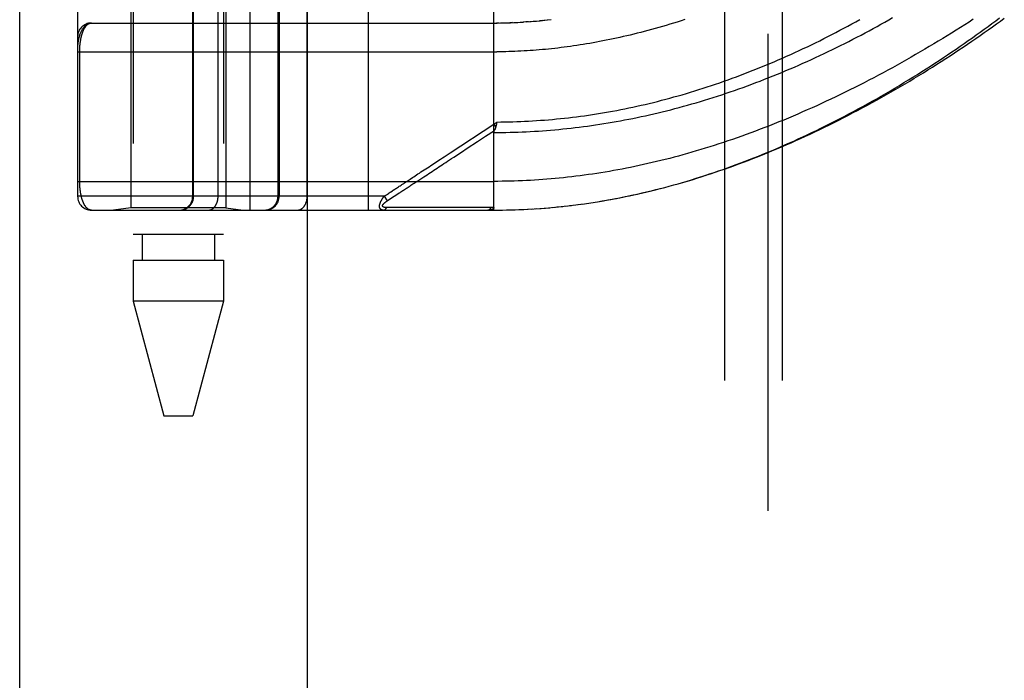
# Model space of a CAD drawing. Header units: inches. Extents: x 0 to 188, y 0 to 122.
# Tile 65 of 102: x 41.99 to 44.13, y 65.6 to 67.03. Entities that reach past the tile are written whole.
import ezdxf

# ---------------------------------------------------------------- set-up
doc = ezdxf.new("R2010")
doc.units = ezdxf.units.IN
doc.header["$LTSCALE"] = 10.363855
doc.header["$MEASUREMENT"] = 0
doc.linetypes.add('HIDDEN', pattern=[0.2, 0.1, -0.1])
doc.layers.get('0').update_dxf_attribs({"linetype": 'CONTINUOUS'})
for name, color, linetype in [('DEFAULT_2', 8, 'HIDDEN'), ('DOOR_ASSEMBLY', 7, 'CONTINUOUS'), ('SUBPANEL', 7, 'CONTINUOUS')]:
    doc.layers.add(name, color=color, linetype=linetype)

msp = doc.modelspace()

# ---------------------------------------------------------------- linework, layer by layer
at = {"color": 3, "linetype": 'Continuous'}
msp.add_line((41.9899, 29.6263), (41.9899, 93.7019), dxfattribs=at)
at = {"layer": 'DEFAULT_2', "color": 8, "linetype": 'HIDDEN'}
msp.add_line((43.6149, 30.7263), (43.6149, 88.3763), dxfattribs=at)
at = {"layer": 'DOOR_ASSEMBLY', "color": 3, "linetype": 'Continuous'}
msp.add_line((42.6149, 29.8763), (42.6149, 89.2263), dxfattribs=at)
at = {"layer": 'DOOR_ASSEMBLY', "color": 8, "linetype": 'HIDDEN'}
for p, q in [((42.4906, 66.6167), (42.4906, 69.3192)), ((42.7471, 66.6167), (42.7471, 69.3192)), ((42.1156, 69.2892), (42.1156, 66.6467)), ((42.3655, 66.6467), (42.3655, 69.2892)), ((42.3675, 66.6467), (42.3675, 69.2892)), ((42.4206, 66.6467), (42.4206, 69.2892)), ((42.6141, 66.6467), (42.6141, 69.2892)), ((42.2364, 67.7975), (42.2364, 66.5636)), ((42.4324, 67.7975), (42.4324, 66.5636)), ((43.0194, 66.6167), (43.0194, 67.2815)), ((42.2314, 67.168), (42.2314, 66.622)), ((42.4374, 67.168), (42.4374, 66.622)), ((42.5508, 66.6467), (42.5508, 67.168)), ((42.5531, 67.168), (42.5531, 66.6467)), ((43.0336, 67.0231), (43.0424, 67.0232)), ((43.0409, 67.0232), (43.0482, 67.0234)), ((43.0597, 67.0238), (43.0539, 67.0236)), ((43.0625, 67.0239), (43.0713, 67.0243)), ((43.0696, 67.0243), (43.0771, 67.0247)), ((43.0767, 67.0246), (43.0837, 67.0251)), ((43.0907, 67.0256), (43.0829, 67.025)), ((43.0946, 67.0259), (43.0888, 67.0254)), ((43.0907, 67.0256), (43.1005, 67.0263)), ((43.0978, 67.0261), (43.1064, 67.0268)), ((43.1241, 67.0286), (43.1182, 67.0279)), ((43.1276, 67.0289), (43.1361, 67.0299)), ((42.1456, 67.023), (43.0194, 67.023)), ((43.0309, 67.023), (43.0251, 67.023)), ((42.1156, 66.9605), (43.0259, 66.9605)), ((42.1202, 66.6784), (42.1202, 66.9605)), ((42.9248, 66.7413), (43.0194, 66.8035)), ((43.0194, 66.8035), (43.0262, 66.808)), ((43.0194, 66.8035), (43.0235, 66.7972)), ((43.0252, 66.8037), (43.0249, 66.8025)), ((43.0255, 66.8049), (43.0252, 66.8037)), ((43.0262, 66.808), (43.0255, 66.8049)), ((42.9158, 66.7354), (42.9248, 66.7413)), ((42.8546, 66.6806), (42.8674, 66.6891)), ((42.1156, 66.6792), (43.0194, 66.6792)), ((42.781, 66.6467), (42.1156, 66.6467)), ((42.781, 66.6467), (42.7836, 66.6484)), ((42.781, 66.6467), (42.7876, 66.6367)), ((42.7836, 66.6484), (42.786, 66.65)), ((42.786, 66.65), (42.7884, 66.6515)), ((42.7876, 66.6367), (42.7951, 66.6416)), ((42.7951, 66.6416), (42.803, 66.6468)), ((42.803, 66.6468), (42.8046, 66.6478)), ((42.8046, 66.6478), (42.8138, 66.6539)), ((42.2314, 66.622), (42.1939, 66.6167)), ((42.4374, 66.622), (42.2314, 66.622)), ((42.4374, 66.622), (42.4749, 66.6167)), ((42.7909, 66.6222), (42.7865, 66.6222)), ((42.7998, 66.6222), (42.7909, 66.6222)), ((42.8316, 66.6223), (42.7998, 66.6222)), ((42.8367, 66.6223), (42.8316, 66.6223)), ((43.0007, 66.6224), (42.9893, 66.6224)), ((43.0133, 66.6224), (43.0007, 66.6224)), ((43.0375, 66.6168), (43.0473, 66.617)), ((43.0466, 66.617), (43.0566, 66.6172)), ((43.0557, 66.6172), (43.0659, 66.6175)), ((43.0648, 66.6175), (43.0753, 66.6178)), ((43.0739, 66.6178), (43.0846, 66.6183)), ((43.083, 66.6182), (43.094, 66.6187)), ((43.0921, 66.6186), (43.1033, 66.6193)), ((43.1012, 66.6191), (43.1127, 66.6199)), ((43.1104, 66.6197), (43.122, 66.6205)), ((43.1195, 66.6203), (43.1314, 66.6213)), ((43.1286, 66.621), (43.1408, 66.622)), ((43.1378, 66.6218), (43.1502, 66.6229)), ((43.1469, 66.6226), (43.1596, 66.6238)), ((43.1561, 66.6235), (43.169, 66.6248)), ((43.1653, 66.6244), (43.1784, 66.6259)), ((43.1745, 66.6254), (43.1879, 66.627)), ((43.1837, 66.6265), (43.1973, 66.6281)), ((43.1929, 66.6276), (43.2068, 66.6294)), ((43.2021, 66.6288), (43.2163, 66.6307)), ((42.1456, 66.6167), (43.0194, 66.6167)), ((43.0194, 66.6167), (43.0286, 66.6167)), ((43.0284, 66.6167), (43.0379, 66.6168)), ((42.4323, 66.5636), (42.2364, 66.5636)), ((42.256, 66.5636), (42.256, 66.5084)), ((42.4127, 66.5636), (42.4127, 66.5084)), ((42.2364, 66.5084), (42.2364, 66.419)), ((42.2364, 66.5084), (42.4324, 66.5084)), ((42.4324, 66.5084), (42.4324, 66.419)), ((42.2364, 66.419), (42.3031, 66.1699)), ((42.4324, 66.419), (42.2364, 66.419)), ((42.4324, 66.419), (42.3656, 66.1699)), ((42.3031, 66.1699), (42.3656, 66.1699))]:
    msp.add_line(p, q, dxfattribs=at)
for points in [[(43.0194, 66.7854), (43.0281, 66.7854), (43.0369, 66.7855), (43.0457, 66.7856), (43.0545, 66.7858), (43.0633, 66.786), (43.0721, 66.7863), (43.0809, 66.7867), (43.0897, 66.787), (43.0985, 66.7875), (43.1073, 66.788), (43.1161, 66.7885), (43.125, 66.7891), (43.1338, 66.7898), (43.1426, 66.7905), (43.1515, 66.7913), (43.1604, 66.7921), (43.1692, 66.7929), (43.1781, 66.7939), (43.187, 66.7948), (43.1959, 66.7959), (43.2047, 66.7969), (43.2137, 66.7981), (43.2226, 66.7993), (43.2315, 66.8005), (43.2404, 66.8018), (43.2494, 66.8032), (43.2583, 66.8046), (43.2673, 66.8061), (43.2763, 66.8076), (43.2853, 66.8091), (43.2943, 66.8108), (43.3033, 66.8125), (43.3124, 66.8142), (43.3214, 66.816), (43.3305, 66.8179), (43.3395, 66.8198), (43.3486, 66.8218), (43.3577, 66.8238), (43.3668, 66.8259), (43.3759, 66.828), (43.3851, 66.8303), (43.3942, 66.8325), (43.4034, 66.8348), (43.4126, 66.8372), (43.4217, 66.8397), (43.4309, 66.8422), (43.4401, 66.8447), (43.4494, 66.8473), (43.4586, 66.85), (43.4678, 66.8527), (43.4771, 66.8555), (43.4863, 66.8584), (43.4956, 66.8613), (43.5049, 66.8643), (43.5142, 66.8673), (43.5235, 66.8704), (43.5328, 66.8735), (43.5421, 66.8767), (43.5514, 66.88), (43.5607, 66.8833), (43.57, 66.8867), (43.5793, 66.8901), (43.5886, 66.8936), (43.598, 66.8971), (43.6073, 66.9008), (43.6166, 66.9044), (43.6259, 66.9081), (43.6352, 66.9119), (43.6444, 66.9157), (43.6537, 66.9196), (43.663, 66.9235), (43.6722, 66.9274), (43.6814, 66.9315), (43.6906, 66.9355), (43.6998, 66.9396), (43.709, 66.9438), (43.7181, 66.948), (43.7273, 66.9523), (43.7364, 66.9566), (43.7454, 66.9609), (43.7545, 66.9653), (43.7635, 66.9697), (43.7724, 66.9741), (43.7814, 66.9786), (43.7903, 66.9831), (43.7991, 66.9877), (43.8079, 66.9923), (43.8167, 66.9969), (43.8255, 67.0016), (43.8341, 67.0062), (43.8428, 67.0109), (43.8514, 67.0157), (43.8599, 67.0204), (43.8684, 67.0252), (43.8768, 67.03), (43.8852, 67.0348)], [(43.0262, 66.808), (43.0347, 66.8081), (43.0433, 66.8082), (43.0519, 66.8084), (43.0605, 66.8086), (43.0691, 66.8089), (43.0777, 66.8092), (43.0863, 66.8096), (43.0949, 66.81), (43.1035, 66.8105), (43.1121, 66.8111), (43.1208, 66.8117), (43.1294, 66.8123), (43.138, 66.813), (43.1467, 66.8138), (43.1553, 66.8146), (43.164, 66.8155), (43.1726, 66.8164), (43.1813, 66.8174), (43.19, 66.8184), (43.1987, 66.8195), (43.2073, 66.8206), (43.2161, 66.8218), (43.2248, 66.823), (43.2335, 66.8243), (43.2422, 66.8257), (43.251, 66.8271), (43.2597, 66.8286), (43.2685, 66.8301), (43.2773, 66.8317), (43.2861, 66.8333), (43.2949, 66.835), (43.3037, 66.8368), (43.3125, 66.8386), (43.3214, 66.8405), (43.3302, 66.8424), (43.3391, 66.8444), (43.348, 66.8464), (43.3569, 66.8485), (43.3658, 66.8507), (43.3747, 66.8529), (43.3836, 66.8552), (43.3926, 66.8575), (43.4015, 66.8599), (43.4105, 66.8624), (43.4195, 66.8649), (43.4285, 66.8674), (43.4375, 66.8701), (43.4465, 66.8728), (43.4555, 66.8755), (43.4645, 66.8783), (43.4736, 66.8812), (43.4826, 66.8841), (43.4917, 66.8871), (43.5007, 66.8902), (43.5098, 66.8933), (43.5189, 66.8964), (43.528, 66.8997), (43.5371, 66.903), (43.5462, 66.9063), (43.5553, 66.9097), (43.5644, 66.9132), (43.5734, 66.9167), (43.5825, 66.9203), (43.5916, 66.9239), (43.6007, 66.9276), (43.6098, 66.9313), (43.6189, 66.9351), (43.628, 66.939), (43.637, 66.9429), (43.6461, 66.9468), (43.6551, 66.9508), (43.6642, 66.9549), (43.6732, 66.959), (43.6822, 66.9632), (43.6912, 66.9674), (43.7001, 66.9716), (43.7091, 66.9759), (43.718, 66.9803), (43.7269, 66.9846), (43.7357, 66.9891), (43.7446, 66.9935), (43.7534, 66.9981), (43.7621, 67.0026), (43.7709, 67.0072), (43.7796, 67.0118), (43.7882, 67.0165), (43.7969, 67.0212), (43.8054, 67.0259), (43.814, 67.0306)], [(43.0481, 67.0234), (43.0553, 67.0236), (43.0655, 67.0241)], [(44.0604, 67.0312), (44.0511, 67.0252), (44.0418, 67.0192), (44.0324, 67.0132), (44.0229, 67.0073), (44.0134, 67.0013), (44.0038, 66.9954), (43.9942, 66.9894), (43.9845, 66.9835), (43.9747, 66.9776), (43.9649, 66.9718), (43.955, 66.9659), (43.9451, 66.9601), (43.9352, 66.9543), (43.9252, 66.9486), (43.9152, 66.9429), (43.9051, 66.9372), (43.895, 66.9316), (43.8849, 66.926), (43.8747, 66.9204), (43.8645, 66.9149), (43.8543, 66.9095), (43.8441, 66.9041), (43.8338, 66.8987), (43.8236, 66.8934), (43.8133, 66.8882), (43.803, 66.883), (43.7927, 66.8778), (43.7824, 66.8727), (43.7721, 66.8677), (43.7617, 66.8628), (43.7514, 66.8578), (43.7411, 66.853), (43.7308, 66.8482), (43.7205, 66.8435), (43.7102, 66.8389), (43.6999, 66.8343), (43.6896, 66.8298), (43.6794, 66.8253), (43.6691, 66.8209), (43.6589, 66.8166), (43.6487, 66.8124), (43.6384, 66.8082), (43.6283, 66.8041), (43.6181, 66.8001), (43.608, 66.7961), (43.5978, 66.7922), (43.5877, 66.7884), (43.5777, 66.7846), (43.5676, 66.781), (43.5576, 66.7774), (43.5476, 66.7738), (43.5377, 66.7704), (43.5277, 66.767), (43.5178, 66.7636), (43.5079, 66.7604), (43.4981, 66.7572), (43.4883, 66.7541), (43.4785, 66.751), (43.4687, 66.7481), (43.459, 66.7452), (43.4493, 66.7423), (43.4396, 66.7395), (43.4299, 66.7368), (43.4203, 66.7342), (43.4107, 66.7316), (43.4012, 66.7291), (43.3917, 66.7267), (43.3822, 66.7243), (43.3727, 66.722), (43.3632, 66.7198), (43.3538, 66.7176), (43.3444, 66.7155), (43.3351, 66.7135), (43.3257, 66.7115), (43.3164, 66.7096), (43.3072, 66.7077), (43.2979, 66.7059), (43.2887, 66.7042), (43.2795, 66.7025), (43.2703, 66.7009), (43.2611, 66.6994), (43.252, 66.6979), (43.2428, 66.6965), (43.2337, 66.6951), (43.2246, 66.6938), (43.2156, 66.6925), (43.2065, 66.6913), (43.1975, 66.6902), (43.1885, 66.6891), (43.1795, 66.6881), (43.1705, 66.6871), (43.1615, 66.6862), (43.1526, 66.6854), (43.1437, 66.6846), (43.1347, 66.6838), (43.1258, 66.6831), (43.1169, 66.6825), (43.108, 66.6819), (43.0991, 66.6814), (43.0902, 66.681), (43.0814, 66.6805)], [(43.105, 67.0267), (43.1123, 67.0274), (43.1198, 67.0281), (43.1301, 67.0292)], [(43.1355, 67.0298), (43.1435, 67.0308)], [(43.434, 67.0304), (43.4258, 67.0278), (43.4176, 67.0252), (43.4094, 67.0227), (43.4013, 67.0202), (43.3933, 67.0178), (43.3853, 67.0155), (43.3773, 67.0132), (43.3694, 67.011), (43.3616, 67.0089), (43.3538, 67.0067), (43.346, 67.0047), (43.3383, 67.0027), (43.3306, 67.0008), (43.323, 66.9989), (43.3154, 66.997), (43.3079, 66.9952), (43.3004, 66.9935), (43.293, 66.9918), (43.2856, 66.9902), (43.2782, 66.9886), (43.2709, 66.9871), (43.2636, 66.9856), (43.2563, 66.9841), (43.2491, 66.9827), (43.242, 66.9814), (43.2348, 66.9801), (43.2277, 66.9788), (43.2207, 66.9776), (43.2136, 66.9765), (43.2066, 66.9754), (43.1997, 66.9743), (43.1927, 66.9733), (43.1858, 66.9723), (43.1789, 66.9713), (43.1721, 66.9704)], [(43.2114, 66.63), (43.2206, 66.6313), (43.2299, 66.6327), (43.2392, 66.6342), (43.2485, 66.6357), (43.2578, 66.6372), (43.2672, 66.6389), (43.2765, 66.6406), (43.2859, 66.6423), (43.2953, 66.6442), (43.3048, 66.646), (43.3142, 66.648), (43.3237, 66.65), (43.3332, 66.6521), (43.3427, 66.6543), (43.3522, 66.6565), (43.3617, 66.6588), (43.3713, 66.6612), (43.3809, 66.6637), (43.3905, 66.6662), (43.4002, 66.6688), (43.4099, 66.6714), (43.4195, 66.6741), (43.4293, 66.6769), (43.439, 66.6798), (43.4488, 66.6827), (43.4586, 66.6858), (43.4684, 66.6888), (43.4781, 66.692), (43.4879, 66.6952), (43.4976, 66.6984), (43.5073, 66.7017), (43.517, 66.7051), (43.5266, 66.7085), (43.5363, 66.712), (43.5459, 66.7155), (43.5554, 66.7191), (43.565, 66.7227), (43.5746, 66.7264), (43.5842, 66.7302), (43.5937, 66.734), (43.6033, 66.7379), (43.6129, 66.7418), (43.6225, 66.7458), (43.6321, 66.7499), (43.6417, 66.754), (43.6513, 66.7582), (43.661, 66.7625), (43.6707, 66.7668), (43.6804, 66.7713), (43.6901, 66.7758), (43.7, 66.7804), (43.7098, 66.785), (43.7197, 66.7898), (43.7297, 66.7947), (43.7397, 66.7996), (43.7498, 66.8047), (43.7599, 66.8098), (43.77, 66.815), (43.7802, 66.8202), (43.7903, 66.8256), (43.8004, 66.831), (43.8105, 66.8364), (43.8206, 66.8419), (43.8307, 66.8475), (43.8407, 66.8531), (43.8507, 66.8587), (43.8607, 66.8644), (43.8706, 66.8702), (43.8805, 66.876), (43.8904, 66.8818), (43.9002, 66.8876), (43.9099, 66.8935), (43.9197, 66.8995), (43.9293, 66.9054), (43.939, 66.9114), (43.9485, 66.9175), (43.958, 66.9235), (43.9675, 66.9296), (43.9769, 66.9357), (43.9862, 66.9418), (43.9955, 66.9479), (44.0047, 66.9541), (44.0138, 66.9602), (44.0229, 66.9664), (44.0319, 66.9725), (44.0408, 66.9787), (44.0496, 66.9849), (44.0584, 66.9911), (44.067, 66.9972), (44.0756, 67.0034), (44.0841, 67.0096), (44.0925, 67.0157), (44.1009, 67.0219), (44.1091, 67.028), (44.1173, 67.0341)], [(43.2163, 66.6307), (43.2258, 66.6321), (43.2353, 66.6335), (43.2448, 66.635), (43.2544, 66.6366), (43.264, 66.6383), (43.2736, 66.64), (43.2832, 66.6418), (43.2928, 66.6436), (43.3024, 66.6455), (43.3121, 66.6475), (43.3218, 66.6496), (43.3315, 66.6517), (43.3412, 66.6539), (43.351, 66.6562), (43.3608, 66.6585), (43.3706, 66.6609), (43.3804, 66.6634), (43.3903, 66.666), (43.4001, 66.6686), (43.41, 66.6713), (43.4199, 66.6741), (43.4299, 66.6769), (43.4399, 66.6798), (43.4498, 66.6828), (43.4599, 66.6859), (43.4699, 66.689), (43.48, 66.6923), (43.4901, 66.6955), (43.5002, 66.6989), (43.5103, 66.7024), (43.5204, 66.7059), (43.5306, 66.7095), (43.5408, 66.7131), (43.551, 66.7169), (43.5613, 66.7207), (43.5715, 66.7246), (43.5818, 66.7286), (43.5921, 66.7326), (43.6024, 66.7367), (43.6128, 66.7409), (43.6231, 66.7452), (43.6335, 66.7495), (43.6438, 66.7539), (43.6542, 66.7584), (43.6646, 66.763), (43.675, 66.7676), (43.6854, 66.7723), (43.6958, 66.7771), (43.7063, 66.7819), (43.7167, 66.7868), (43.7271, 66.7918), (43.7375, 66.7968), (43.7479, 66.8019), (43.7583, 66.8071), (43.7687, 66.8123), (43.7791, 66.8176), (43.7895, 66.823), (43.7999, 66.8284), (43.8102, 66.8338), (43.8205, 66.8393), (43.8308, 66.8449), (43.8411, 66.8505), (43.8514, 66.8562), (43.8616, 66.8619), (43.8718, 66.8677), (43.882, 66.8735), (43.8921, 66.8793), (43.9022, 66.8852), (43.9123, 66.8912), (43.9223, 66.8971), (43.9322, 66.9031), (43.9422, 66.9092), (43.952, 66.9152), (43.9619, 66.9213), (43.9716, 66.9274), (43.9814, 66.9336), (43.991, 66.9398), (44.0006, 66.9459), (44.0102, 66.9521), (44.0196, 66.9584), (44.029, 66.9646), (44.0384, 66.9708), (44.0477, 66.9771), (44.0569, 66.9833), (44.066, 66.9896), (44.0751, 66.9959), (44.084, 67.0022), (44.0929, 67.0084), (44.1018, 67.0147), (44.1105, 67.0209), (44.1192, 67.0272), (44.1278, 67.0334)], [(42.1456, 67.023), (42.1449, 67.023), (42.1443, 67.0229), (42.1436, 67.0228), (42.1429, 67.0228), (42.1422, 67.0226), (42.1415, 67.0225), (42.1408, 67.0223), (42.1402, 67.0221), (42.1395, 67.0219), (42.1388, 67.0216), (42.1381, 67.0213), (42.1373, 67.021), (42.1366, 67.0206), (42.1359, 67.0202), (42.1352, 67.0197), (42.1345, 67.0193), (42.1338, 67.0187), (42.1331, 67.0182), (42.1324, 67.0176), (42.1317, 67.0169), (42.131, 67.0162), (42.1303, 67.0155), (42.1295, 67.0147), (42.1288, 67.0138), (42.1281, 67.0129), (42.1274, 67.012), (42.1267, 67.011), (42.126, 67.0099), (42.1253, 67.0088), (42.1246, 67.0076), (42.124, 67.0063), (42.1233, 67.0049), (42.1226, 67.0035), (42.1219, 67.002), (42.1213, 67.0004), (42.1206, 66.9986), (42.12, 66.9968), (42.1194, 66.9949), (42.1188, 66.9929), (42.1182, 66.9908), (42.1178, 66.9889), (42.1174, 66.9871), (42.117, 66.9854), (42.1167, 66.9839), (42.1165, 66.9825), (42.1163, 66.9812), (42.1162, 66.9801), (42.116, 66.979), (42.1159, 66.978), (42.1158, 66.9771), (42.1158, 66.9763), (42.1157, 66.9756), (42.1157, 66.9749), (42.1156, 66.9742), (42.1156, 66.9736), (42.1156, 66.973)], [(42.1202, 66.9605), (42.1202, 66.9613), (42.1202, 66.9621), (42.1202, 66.9629), (42.1202, 66.9637), (42.1203, 66.9646), (42.1203, 66.9654), (42.1203, 66.9662), (42.1203, 66.967), (42.1204, 66.9679), (42.1204, 66.9687), (42.1205, 66.9696), (42.1205, 66.9704), (42.1206, 66.9712), (42.1206, 66.9721), (42.1207, 66.973), (42.1207, 66.9738), (42.1208, 66.9747), (42.1209, 66.9755), (42.121, 66.9764), (42.1211, 66.9773), (42.1212, 66.9781), (42.1213, 66.979), (42.1214, 66.9799), (42.1215, 66.9808), (42.1216, 66.9817), (42.1217, 66.9826), (42.1219, 66.9835), (42.122, 66.9843), (42.1221, 66.9852), (42.1223, 66.9861), (42.1224, 66.987), (42.1226, 66.9879), (42.1228, 66.9887), (42.1229, 66.9896), (42.1231, 66.9905), (42.1233, 66.9913), (42.1235, 66.9922), (42.1237, 66.9931), (42.1239, 66.9939), (42.1241, 66.9948), (42.1243, 66.9956), (42.1245, 66.9964), (42.1248, 66.9973), (42.125, 66.9981), (42.1252, 66.9989), (42.1255, 66.9997), (42.1257, 67.0005), (42.126, 67.0013), (42.1263, 67.0021), (42.1266, 67.0029), (42.1269, 67.0037), (42.1271, 67.0045), (42.1274, 67.0052), (42.1278, 67.006), (42.1281, 67.0067), (42.1284, 67.0075), (42.1287, 67.0082), (42.1291, 67.0089), (42.1294, 67.0096), (42.1298, 67.0103), (42.1301, 67.011), (42.1305, 67.0117), (42.1309, 67.0123), (42.1313, 67.0129), (42.1317, 67.0136), (42.1321, 67.0142), (42.1325, 67.0148), (42.1329, 67.0154), (42.1334, 67.0159), (42.1338, 67.0165), (42.1343, 67.017), (42.1347, 67.0175), (42.1352, 67.018), (42.1357, 67.0185), (42.1361, 67.0189), (42.1366, 67.0194), (42.1371, 67.0198), (42.1376, 67.0202), (42.1381, 67.0205), (42.1387, 67.0209), (42.1392, 67.0212), (42.1397, 67.0215), (42.1403, 67.0218), (42.1409, 67.022), (42.1414, 67.0222), (42.142, 67.0224), (42.1426, 67.0226), (42.1432, 67.0227), (42.1438, 67.0228), (42.1444, 67.0229), (42.145, 67.0229), (42.1456, 67.023)], [(43.0194, 67.023), (43.0265, 67.023), (43.0366, 67.0231)], [(43.1721, 66.9704), (43.1652, 66.9695), (43.1584, 66.9687), (43.1517, 66.9679), (43.1449, 66.9672), (43.1382, 66.9665), (43.1315, 66.9658), (43.1248, 66.9652), (43.1181, 66.9646), (43.1114, 66.9641), (43.1048, 66.9636), (43.0981, 66.9631), (43.0915, 66.9627), (43.0849, 66.9623), (43.0783, 66.962), (43.0718, 66.9616), (43.0652, 66.9614), (43.0586, 66.9611), (43.0521, 66.9609), (43.0455, 66.9608), (43.039, 66.9606), (43.0324, 66.9605), (43.0259, 66.9605)], [(42.9842, 66.7658), (43.0013, 66.7771), (43.0206, 66.7897)], [(43.0194, 66.7854), (43.0194, 66.7856), (43.0194, 66.7858), (43.0194, 66.786), (43.0194, 66.7862), (43.0194, 66.7864), (43.0195, 66.7866), (43.0195, 66.7869), (43.0196, 66.7871), (43.0196, 66.7873), (43.0197, 66.7875), (43.0197, 66.7877), (43.0198, 66.7879), (43.0199, 66.7882), (43.02, 66.7884), (43.0201, 66.7886), (43.0201, 66.7888), (43.0202, 66.789), (43.0203, 66.7893), (43.0205, 66.7895), (43.0208, 66.7902)], [(43.0235, 66.7972), (43.0233, 66.7966), (43.0231, 66.7961), (43.0229, 66.7955), (43.0227, 66.7949), (43.0225, 66.7944), (43.0223, 66.7938), (43.0221, 66.7933), (43.0219, 66.7928), (43.0217, 66.7922), (43.0215, 66.7917), (43.0213, 66.7912), (43.021, 66.7907), (43.0208, 66.7902)], [(43.0249, 66.8025), (43.0246, 66.8013), (43.0244, 66.8007), (43.0243, 66.8001), (43.0241, 66.7995), (43.024, 66.7989), (43.0238, 66.7984), (43.0236, 66.7978), (43.0235, 66.7972)], [(42.9489, 66.7426), (42.9618, 66.7511), (42.9842, 66.7658)], [(42.8674, 66.6891), (42.8743, 66.6936), (42.8779, 66.696), (42.8816, 66.6984), (42.8853, 66.7008), (42.8889, 66.7032), (42.8926, 66.7056), (42.8963, 66.708), (42.8999, 66.7104), (42.9035, 66.7128), (42.9072, 66.7152), (42.911, 66.7177), (42.9148, 66.7202), (42.9188, 66.7229), (42.9231, 66.7257), (42.9276, 66.7286), (42.9324, 66.7318), (42.9489, 66.7426)], [(42.886, 66.7158), (42.8931, 66.7205), (42.8967, 66.7228), (42.9003, 66.7252), (42.9039, 66.7276), (42.9077, 66.7301), (42.9116, 66.7327), (42.9158, 66.7354)], [(42.8379, 66.6842), (42.843, 66.6875), (42.8457, 66.6893), (42.8486, 66.6912), (42.8516, 66.6932), (42.8547, 66.6952), (42.8579, 66.6973), (42.8612, 66.6995), (42.8646, 66.7017), (42.8681, 66.704), (42.8716, 66.7063), (42.8752, 66.7087), (42.8788, 66.711), (42.8824, 66.7134), (42.886, 66.7158)], [(42.8198, 66.6723), (42.8237, 66.6748), (42.8256, 66.6761), (42.8276, 66.6774), (42.8295, 66.6786), (42.8315, 66.6799), (42.8335, 66.6813), (42.8357, 66.6827), (42.8379, 66.6842)], [(42.1456, 66.6167), (42.145, 66.6167), (42.1444, 66.6168), (42.1438, 66.6169), (42.1432, 66.617), (42.1426, 66.6171), (42.1421, 66.6172), (42.1415, 66.6174), (42.141, 66.6176), (42.1404, 66.6179), (42.1399, 66.6181), (42.1393, 66.6184), (42.1388, 66.6187), (42.1383, 66.619), (42.1378, 66.6194), (42.1373, 66.6198), (42.1368, 66.6202), (42.1363, 66.6206), (42.1359, 66.621), (42.1354, 66.6215), (42.1349, 66.6219), (42.1345, 66.6224), (42.134, 66.6229), (42.1336, 66.6234), (42.1332, 66.624), (42.1328, 66.6245), (42.1324, 66.6251), (42.132, 66.6257), (42.1316, 66.6263), (42.1312, 66.6269), (42.1308, 66.6275), (42.1304, 66.6282), (42.1301, 66.6288), (42.1297, 66.6295), (42.1294, 66.6302), (42.129, 66.6309), (42.1287, 66.6315), (42.1284, 66.6323), (42.1281, 66.633), (42.1278, 66.6337), (42.1275, 66.6344), (42.1272, 66.6352), (42.1269, 66.6359), (42.1266, 66.6367), (42.1263, 66.6375), (42.126, 66.6382), (42.1258, 66.639), (42.1255, 66.6398), (42.1253, 66.6406), (42.1251, 66.6414), (42.1248, 66.6422), (42.1246, 66.643), (42.1244, 66.6438), (42.1242, 66.6447), (42.124, 66.6455), (42.1238, 66.6463), (42.1236, 66.6471), (42.1234, 66.648), (42.1232, 66.6488), (42.123, 66.6497), (42.1228, 66.6505), (42.1227, 66.6514), (42.1225, 66.6522), (42.1224, 66.6531), (42.1222, 66.654), (42.1221, 66.6548), (42.1219, 66.6557), (42.1218, 66.6566), (42.1217, 66.6574), (42.1216, 66.6583), (42.1215, 66.6591), (42.1213, 66.66), (42.1212, 66.6609), (42.1211, 66.6617), (42.1211, 66.6626), (42.121, 66.6634), (42.1209, 66.6643), (42.1208, 66.6651), (42.1207, 66.666), (42.1207, 66.6668), (42.1206, 66.6676), (42.1206, 66.6685), (42.1205, 66.6693), (42.1205, 66.6701), (42.1204, 66.671), (42.1204, 66.6718), (42.1203, 66.6726), (42.1203, 66.6734), (42.1203, 66.6742), (42.1203, 66.6751), (42.1202, 66.6759), (42.1202, 66.6767), (42.1202, 66.6776), (42.1202, 66.6784)], [(42.796, 66.6566), (42.7992, 66.6587), (42.8009, 66.6598)], [(42.8009, 66.6598), (42.8046, 66.6622), (42.8065, 66.6635), (42.8083, 66.6647)], [(42.8083, 66.6647), (42.8121, 66.6672), (42.814, 66.6685), (42.816, 66.6697), (42.8179, 66.671), (42.8198, 66.6723)], [(42.8138, 66.6539), (42.8157, 66.6551), (42.8177, 66.6564), (42.8196, 66.6577), (42.8216, 66.659), (42.8235, 66.6602), (42.8255, 66.6615), (42.8295, 66.6641)], [(42.8295, 66.6641), (42.8314, 66.6654), (42.8334, 66.6667), (42.8354, 66.668), (42.8374, 66.6693), (42.8394, 66.6707), (42.8416, 66.6721), (42.8438, 66.6736), (42.8463, 66.6752), (42.8489, 66.6769), (42.8516, 66.6787), (42.8546, 66.6806)], [(43.0814, 66.6805), (43.0725, 66.6802), (43.0636, 66.6799), (43.0548, 66.6796), (43.0459, 66.6795), (43.0371, 66.6793), (43.0282, 66.6792), (43.0194, 66.6792)], [(42.3379, 66.6167), (42.3385, 66.6167), (42.3392, 66.6167), (42.3398, 66.6168), (42.3404, 66.6168), (42.3411, 66.6169), (42.3417, 66.617), (42.3424, 66.6171), (42.343, 66.6172), (42.3437, 66.6173), (42.3443, 66.6174), (42.3449, 66.6176), (42.3455, 66.6177), (42.3462, 66.6179), (42.3468, 66.6181), (42.3474, 66.6183), (42.348, 66.6185), (42.3486, 66.6188), (42.3492, 66.619), (42.3498, 66.6193), (42.3504, 66.6195), (42.351, 66.6198), (42.3516, 66.6201), (42.3521, 66.6204), (42.3527, 66.6207), (42.3533, 66.6211), (42.3538, 66.6214), (42.3544, 66.6218), (42.3549, 66.6221), (42.3554, 66.6225), (42.3559, 66.6229), (42.3564, 66.6233), (42.3569, 66.6237), (42.3574, 66.6242), (42.3579, 66.6246), (42.3584, 66.625), (42.3588, 66.6255), (42.3593, 66.626), (42.3597, 66.6264), (42.3602, 66.6269), (42.3606, 66.6274), (42.361, 66.6279), (42.3614, 66.6285), (42.3618, 66.629), (42.3622, 66.6295), (42.3625, 66.63), (42.3629, 66.6306), (42.3632, 66.6312), (42.3636, 66.6317), (42.3639, 66.6323), (42.3642, 66.6329), (42.3645, 66.6334), (42.3648, 66.634), (42.365, 66.6346), (42.3653, 66.6352), (42.3655, 66.6358), (42.3658, 66.6365), (42.366, 66.6371), (42.3662, 66.6377), (42.3664, 66.6383), (42.3665, 66.6389), (42.3667, 66.6396), (42.3668, 66.6402), (42.367, 66.6409), (42.3671, 66.6415), (42.3672, 66.6422), (42.3673, 66.6428), (42.3674, 66.6434), (42.3674, 66.6441), (42.3675, 66.6448), (42.3675, 66.6454), (42.3675, 66.6461), (42.3675, 66.6467)], [(42.3994, 66.6167), (42.3999, 66.6167), (42.4003, 66.6167), (42.4008, 66.6168), (42.4012, 66.6168), (42.4017, 66.6169), (42.4022, 66.617), (42.4026, 66.6171), (42.4031, 66.6172), (42.4035, 66.6173), (42.404, 66.6174), (42.4044, 66.6176), (42.4049, 66.6177), (42.4053, 66.6179), (42.4058, 66.6181), (42.4062, 66.6183), (42.4067, 66.6185), (42.4071, 66.6188), (42.4075, 66.619), (42.4079, 66.6193), (42.4084, 66.6195), (42.4088, 66.6198), (42.4092, 66.6201), (42.4096, 66.6204), (42.41, 66.6207), (42.4104, 66.6211), (42.4108, 66.6214), (42.4112, 66.6218), (42.4116, 66.6221), (42.4119, 66.6225), (42.4123, 66.6229), (42.4127, 66.6233), (42.413, 66.6237), (42.4134, 66.6242), (42.4137, 66.6246), (42.4141, 66.625), (42.4144, 66.6255), (42.4147, 66.626), (42.415, 66.6264), (42.4153, 66.6269), (42.4156, 66.6274), (42.4159, 66.6279), (42.4162, 66.6285), (42.4165, 66.629), (42.4168, 66.6295), (42.417, 66.63), (42.4173, 66.6306), (42.4175, 66.6312), (42.4178, 66.6317), (42.418, 66.6323), (42.4182, 66.6329), (42.4184, 66.6334), (42.4186, 66.634), (42.4188, 66.6346), (42.419, 66.6352), (42.4192, 66.6358), (42.4193, 66.6365), (42.4195, 66.6371), (42.4196, 66.6377), (42.4198, 66.6383), (42.4199, 66.6389), (42.42, 66.6396), (42.4201, 66.6402), (42.4202, 66.6409), (42.4203, 66.6415), (42.4204, 66.6422), (42.4204, 66.6428), (42.4205, 66.6434), (42.4205, 66.6441), (42.4206, 66.6448), (42.4206, 66.6454), (42.4206, 66.6461), (42.4206, 66.6467)], [(42.5211, 66.6167), (42.5217, 66.6167), (42.5224, 66.6167), (42.523, 66.6168), (42.5237, 66.6168), (42.5243, 66.6169), (42.525, 66.617), (42.5256, 66.6171), (42.5263, 66.6172), (42.5269, 66.6173), (42.5275, 66.6174), (42.5282, 66.6176), (42.5288, 66.6177), (42.5294, 66.6179), (42.53, 66.6181), (42.5306, 66.6183), (42.5313, 66.6185), (42.5319, 66.6188), (42.5325, 66.619), (42.5331, 66.6193), (42.5336, 66.6195), (42.5342, 66.6198), (42.5348, 66.6201), (42.5354, 66.6204), (42.5359, 66.6207), (42.5365, 66.6211), (42.537, 66.6214), (42.5376, 66.6218), (42.5381, 66.6221), (42.5387, 66.6225), (42.5392, 66.6229), (42.5397, 66.6233), (42.5402, 66.6237), (42.5407, 66.6242), (42.5412, 66.6246), (42.5416, 66.625), (42.5421, 66.6255), (42.5425, 66.626), (42.543, 66.6264), (42.5434, 66.6269), (42.5438, 66.6274), (42.5442, 66.6279), (42.5446, 66.6285), (42.545, 66.629), (42.5454, 66.6295), (42.5458, 66.63), (42.5461, 66.6306), (42.5465, 66.6312), (42.5468, 66.6317), (42.5471, 66.6323), (42.5474, 66.6329), (42.5477, 66.6334), (42.548, 66.634), (42.5483, 66.6346), (42.5485, 66.6352), (42.5488, 66.6358), (42.549, 66.6365), (42.5492, 66.6371), (42.5494, 66.6377), (42.5496, 66.6383), (42.5498, 66.6389), (42.5499, 66.6396), (42.5501, 66.6402), (42.5502, 66.6409), (42.5503, 66.6415), (42.5504, 66.6422), (42.5505, 66.6428), (42.5506, 66.6434), (42.5507, 66.6441), (42.5507, 66.6448), (42.5508, 66.6454), (42.5508, 66.6461), (42.5508, 66.6467)], [(42.5929, 66.6167), (42.5934, 66.6167), (42.5939, 66.6167), (42.5943, 66.6168), (42.5948, 66.6168), (42.5952, 66.6169), (42.5957, 66.617), (42.5962, 66.6171), (42.5966, 66.6172), (42.5971, 66.6173), (42.5975, 66.6174), (42.598, 66.6176), (42.5984, 66.6177), (42.5989, 66.6179), (42.5993, 66.6181), (42.5998, 66.6183), (42.6002, 66.6185), (42.6006, 66.6188), (42.601, 66.619), (42.6015, 66.6193), (42.6019, 66.6195), (42.6023, 66.6198), (42.6027, 66.6201), (42.6031, 66.6204), (42.6035, 66.6207), (42.6039, 66.6211), (42.6043, 66.6214), (42.6047, 66.6218), (42.6051, 66.6221), (42.6055, 66.6225), (42.6058, 66.6229), (42.6062, 66.6233), (42.6066, 66.6237), (42.6069, 66.6242), (42.6073, 66.6246), (42.6076, 66.625), (42.6079, 66.6255), (42.6083, 66.626), (42.6086, 66.6264), (42.6089, 66.6269), (42.6092, 66.6274), (42.6095, 66.6279), (42.6098, 66.6285), (42.61, 66.629), (42.6103, 66.6295), (42.6106, 66.63), (42.6108, 66.6306), (42.6111, 66.6312), (42.6113, 66.6317), (42.6115, 66.6323), (42.6117, 66.6329), (42.612, 66.6334), (42.6122, 66.634), (42.6123, 66.6346), (42.6125, 66.6352), (42.6127, 66.6358), (42.6129, 66.6365), (42.613, 66.6371), (42.6132, 66.6377), (42.6133, 66.6383), (42.6134, 66.6389), (42.6135, 66.6396), (42.6136, 66.6402), (42.6137, 66.6409), (42.6138, 66.6415), (42.6139, 66.6422), (42.614, 66.6428), (42.614, 66.6434), (42.6141, 66.6441), (42.6141, 66.6448), (42.6141, 66.6454), (42.6141, 66.6461), (42.6141, 66.6467)], [(42.7799, 66.6167), (42.7794, 66.6167), (42.779, 66.6167), (42.7786, 66.6168), (42.7782, 66.6168), (42.7778, 66.6169), (42.7775, 66.6169), (42.7771, 66.617), (42.7768, 66.6171), (42.7765, 66.6172), (42.7762, 66.6172), (42.7759, 66.6173), (42.7757, 66.6174), (42.7754, 66.6176), (42.7752, 66.6177), (42.7749, 66.6178), (42.7747, 66.6179), (42.7745, 66.618), (42.7743, 66.6182), (42.7741, 66.6183), (42.7739, 66.6185), (42.7737, 66.6186), (42.7735, 66.6188), (42.7734, 66.6189), (42.7732, 66.6191), (42.7731, 66.6192), (42.7729, 66.6194), (42.7728, 66.6196), (42.7726, 66.6197), (42.7725, 66.6199), (42.7724, 66.6201), (42.7723, 66.6203), (42.7722, 66.6205), (42.7721, 66.6207), (42.772, 66.6209), (42.7719, 66.6211), (42.7718, 66.6213), (42.7717, 66.6215), (42.7717, 66.6217), (42.7716, 66.6219), (42.7715, 66.6221), (42.7715, 66.6223), (42.7714, 66.6225), (42.7714, 66.6228), (42.7713, 66.623), (42.7713, 66.6232), (42.7712, 66.6235), (42.7712, 66.6237), (42.7712, 66.624), (42.7712, 66.6242), (42.7712, 66.6245), (42.7712, 66.6247), (42.7712, 66.625), (42.7712, 66.6253), (42.7712, 66.6255), (42.7712, 66.6258), (42.7712, 66.6261), (42.7712, 66.6264), (42.7713, 66.6267), (42.7713, 66.627), (42.7713, 66.6273), (42.7714, 66.6276), (42.7714, 66.6279), (42.7715, 66.6282), (42.7716, 66.6285), (42.7716, 66.6288), (42.7717, 66.6291), (42.7718, 66.6295), (42.7719, 66.6298), (42.772, 66.6301), (42.7721, 66.6305), (42.7722, 66.6308), (42.7723, 66.6312), (42.7724, 66.6315), (42.7725, 66.6319), (42.7727, 66.6323), (42.7728, 66.6326), (42.773, 66.633), (42.7731, 66.6334), (42.7733, 66.6338), (42.7735, 66.6342), (42.7736, 66.6346), (42.7738, 66.635), (42.774, 66.6354), (42.7742, 66.6359), (42.7744, 66.6363), (42.7747, 66.6368), (42.7749, 66.6372), (42.7751, 66.6377), (42.7754, 66.6381), (42.7757, 66.6386), (42.776, 66.6391), (42.7762, 66.6396), (42.7766, 66.6401), (42.7769, 66.6407), (42.7772, 66.6412), (42.7776, 66.6418), (42.7779, 66.6423), (42.7783, 66.6429), (42.7787, 66.6435), (42.7792, 66.6441), (42.7796, 66.6448), (42.7801, 66.6454), (42.7805, 66.6461), (42.781, 66.6467)], [(42.7884, 66.6515), (42.7907, 66.6531), (42.792, 66.6539)], [(42.792, 66.6539), (42.7946, 66.6556), (42.796, 66.6566)], [(42.7865, 66.6222), (42.786, 66.6222), (42.7856, 66.6222), (42.7852, 66.6222), (42.7848, 66.6222), (42.7845, 66.6223), (42.7841, 66.6223), (42.7838, 66.6223), (42.7834, 66.6223), (42.7831, 66.6224), (42.7828, 66.6224), (42.7826, 66.6225), (42.7823, 66.6225), (42.782, 66.6226), (42.7818, 66.6226), (42.7815, 66.6227), (42.7813, 66.6227), (42.7811, 66.6228), (42.7809, 66.6229), (42.7807, 66.6229), (42.7805, 66.623), (42.7803, 66.6231), (42.7801, 66.6231), (42.78, 66.6232), (42.7798, 66.6233), (42.7797, 66.6234), (42.7795, 66.6234), (42.7794, 66.6235), (42.7792, 66.6236), (42.7791, 66.6237), (42.779, 66.6238), (42.7789, 66.6238), (42.7788, 66.6239), (42.7787, 66.624), (42.7786, 66.6241), (42.7785, 66.6242), (42.7784, 66.6243), (42.7783, 66.6244), (42.7782, 66.6245), (42.7782, 66.6246), (42.7781, 66.6247), (42.7781, 66.6248), (42.778, 66.6249), (42.7779, 66.625), (42.7779, 66.6251), (42.7779, 66.6252), (42.7778, 66.6254), (42.7778, 66.6255), (42.7778, 66.6256), (42.7778, 66.6257), (42.7777, 66.6258), (42.7777, 66.626), (42.7777, 66.6261), (42.7777, 66.6262), (42.7778, 66.6263), (42.7778, 66.6265), (42.7778, 66.6266), (42.7778, 66.6267), (42.7778, 66.6269), (42.7779, 66.627), (42.7779, 66.6272), (42.778, 66.6273), (42.778, 66.6275), (42.7781, 66.6276), (42.7781, 66.6278), (42.7782, 66.6279), (42.7783, 66.6281), (42.7784, 66.6282), (42.7785, 66.6284), (42.7786, 66.6286), (42.7787, 66.6287), (42.7788, 66.6289), (42.7789, 66.6291), (42.779, 66.6292), (42.7791, 66.6294), (42.7793, 66.6296), (42.7794, 66.6298), (42.7796, 66.63), (42.7797, 66.6301), (42.7799, 66.6303), (42.78, 66.6305), (42.7802, 66.6307), (42.7804, 66.6309), (42.7806, 66.6311), (42.7808, 66.6313), (42.781, 66.6316), (42.7813, 66.6318), (42.7815, 66.632), (42.7817, 66.6322), (42.782, 66.6325), (42.7823, 66.6327), (42.7826, 66.6329), (42.7829, 66.6332), (42.7832, 66.6334), (42.7835, 66.6337), (42.7838, 66.634), (42.7842, 66.6342), (42.7845, 66.6345), (42.7849, 66.6348), (42.7853, 66.6351), (42.7858, 66.6354), (42.7862, 66.6357), (42.7867, 66.6361), (42.7872, 66.6364), (42.7876, 66.6367)], [(42.7799, 66.6167), (42.7801, 66.6167), (42.7803, 66.6167), (42.7805, 66.6168), (42.7807, 66.6168), (42.781, 66.6168), (42.7812, 66.6169), (42.7814, 66.617), (42.7816, 66.617), (42.7818, 66.6171), (42.7821, 66.6172), (42.7823, 66.6173), (42.7825, 66.6174), (42.7827, 66.6176), (42.7829, 66.6177), (42.7831, 66.6178), (42.7833, 66.618), (42.7835, 66.6182), (42.7837, 66.6183), (42.7839, 66.6185), (42.7841, 66.6187), (42.7843, 66.6189), (42.7845, 66.6191), (42.7847, 66.6193), (42.7849, 66.6195), (42.785, 66.6198), (42.7852, 66.62), (42.7854, 66.6203), (42.7856, 66.6205), (42.7857, 66.6208), (42.7859, 66.621), (42.786, 66.6213), (42.7862, 66.6216), (42.7863, 66.6219), (42.7865, 66.6222)], [(42.8809, 66.6223), (42.8781, 66.6223), (42.8755, 66.6223), (42.8729, 66.6223), (42.8703, 66.6223), (42.8677, 66.6223), (42.8651, 66.6223), (42.8367, 66.6223)], [(42.9112, 66.6224), (42.9074, 66.6224), (42.9036, 66.6224), (42.9, 66.6224), (42.8964, 66.6224), (42.893, 66.6224), (42.8898, 66.6224), (42.8867, 66.6224), (42.8809, 66.6223)], [(42.9419, 66.6224), (42.9379, 66.6224), (42.934, 66.6224), (42.9302, 66.6224), (42.9264, 66.6224), (42.9226, 66.6224), (42.9188, 66.6224), (42.9112, 66.6224)], [(42.9893, 66.6224), (42.9839, 66.6224), (42.9788, 66.6224), (42.9738, 66.6224), (42.9689, 66.6224), (42.964, 66.6224), (42.9593, 66.6224), (42.9547, 66.6224), (42.9503, 66.6224), (42.9419, 66.6224)], [(43.0194, 66.6226), (43.0194, 66.6224), (43.0193, 66.6222), (43.0193, 66.6221), (43.0193, 66.6219), (43.0193, 66.6218), (43.0192, 66.6216), (43.0192, 66.6215), (43.0192, 66.6213), (43.0191, 66.6212), (43.019, 66.6211), (43.019, 66.6209), (43.0189, 66.6208), (43.0188, 66.6207), (43.0188, 66.6205), (43.0187, 66.6204), (43.0186, 66.6203), (43.0185, 66.6202), (43.0184, 66.62), (43.0183, 66.6199), (43.0181, 66.6198), (43.018, 66.6197), (43.0179, 66.6195), (43.0177, 66.6194), (43.0176, 66.6193), (43.0174, 66.6192), (43.0173, 66.6191), (43.0171, 66.619), (43.0169, 66.6188), (43.0167, 66.6187), (43.0165, 66.6186), (43.0163, 66.6185), (43.0161, 66.6184), (43.0159, 66.6183), (43.0156, 66.6182), (43.0154, 66.6181), (43.0151, 66.618), (43.0148, 66.6179), (43.0146, 66.6178), (43.0143, 66.6177), (43.0139, 66.6176), (43.0136, 66.6175), (43.0133, 66.6174), (43.0129, 66.6173), (43.0125, 66.6172), (43.0121, 66.6172), (43.0117, 66.6171), (43.0113, 66.617), (43.0108, 66.617), (43.0104, 66.6169), (43.0099, 66.6169), (43.0094, 66.6168), (43.0089, 66.6168), (43.0084, 66.6168), (43.0078, 66.6167), (43.0072, 66.6167), (43.0066, 66.6167)], [(43.0066, 66.6167), (43.0069, 66.6167), (43.0071, 66.6167), (43.0073, 66.6168), (43.0075, 66.6168), (43.0078, 66.6168), (43.008, 66.6169), (43.0082, 66.617), (43.0084, 66.617), (43.0087, 66.6171), (43.0089, 66.6172), (43.0091, 66.6173), (43.0093, 66.6175), (43.0095, 66.6176), (43.0097, 66.6177), (43.0099, 66.6179), (43.0102, 66.618), (43.0104, 66.6182), (43.0106, 66.6184), (43.0108, 66.6186), (43.011, 66.6188), (43.0111, 66.619), (43.0113, 66.6192), (43.0115, 66.6194), (43.0117, 66.6196), (43.0119, 66.6199), (43.0121, 66.6201), (43.0122, 66.6204), (43.0124, 66.6206), (43.0126, 66.6209), (43.0127, 66.6212), (43.0129, 66.6215), (43.013, 66.6218), (43.0132, 66.6221), (43.0133, 66.6224)], [(43.0194, 66.6226), (43.0184, 66.6225), (43.0174, 66.6225), (43.0164, 66.6224), (43.0154, 66.6224), (43.0144, 66.6224), (43.0133, 66.6224)]]:
    msp.add_lwpolyline(points, dxfattribs=at)
for centre, start, end in [((42.1456, 66.993), 90.0001, 180), ((42.1456, 66.6467), 180, 270), ((42.3355, 66.6467), 270, 360), ((42.5231, 66.6467), 270, 360)]:
    msp.add_arc(centre, 0.03, start, end, dxfattribs=at)
at = {"layer": 'SUBPANEL', "color": 8, "linetype": 'HIDDEN'}
for p, q in [((43.5211, 33.0825), (43.5211, 86.02)), ((43.6461, 33.0825), (43.6461, 86.02))]:
    msp.add_line(p, q, dxfattribs=at)

doc.saveas('drawing.dxf')
